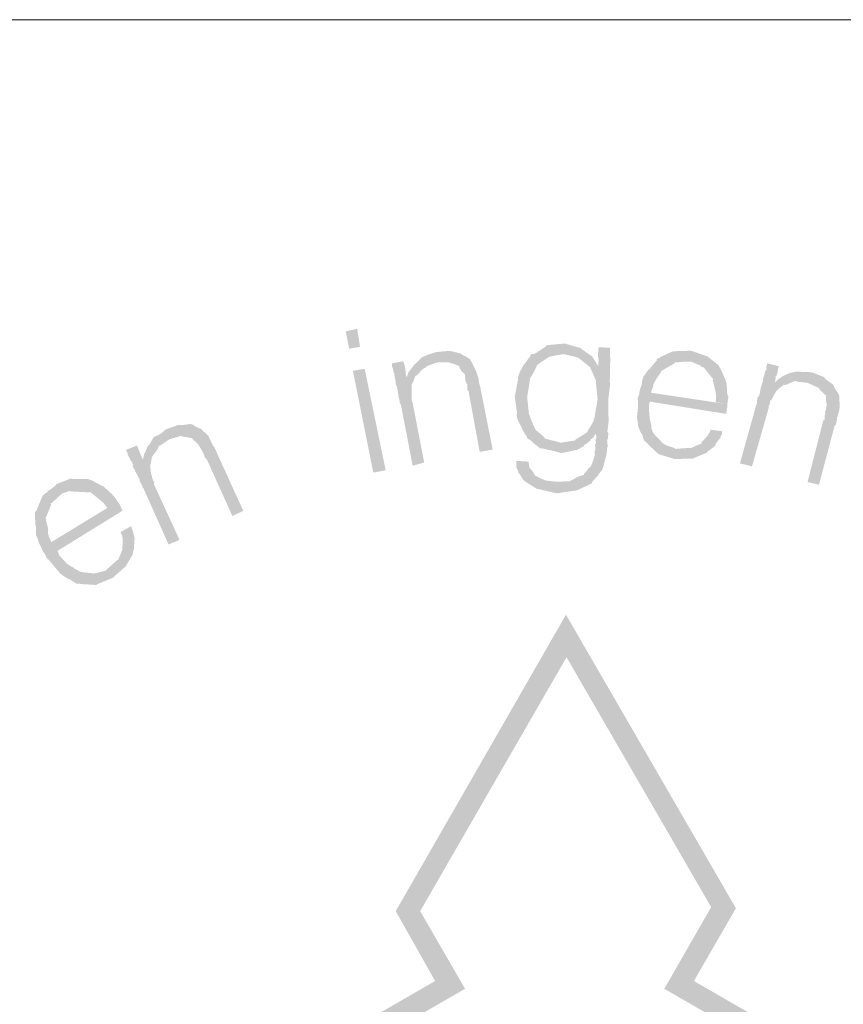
# Model space of a CAD drawing. Header units: metres. Extents: x 150867 to 150993, y 450406 to 450495.
# Tile 14 of 28: x 150950.98 to 150953.84, y 450416.55 to 450419.97. Entities that reach past the tile are written whole.
import ezdxf

# ---------------------------------------------------------------- set-up
doc = ezdxf.new("R2010")
doc.units = ezdxf.units.M
doc.header["$MEASUREMENT"] = 0
doc.layers.add('STEMPEL', color=7, linetype='Continuous', lineweight=0)

# ---------------------------------------------------------------- blocks, each defined once
blk = doc.blocks.new('241')
at = {"layer": 'STEMPEL', "linetype": 'Continuous', "lineweight": 13}
for color, points in [(7, [(-24.7567, 6.526), (-24.7733, 6.5307), (-24.8033, 6.5373), (-24.804, 6.536), (-24.8167, 6.546), (-24.8193, 6.548), (-24.8253, 6.5533), (-24.8247, 6.554), (-24.836, 6.5607), (-24.8347, 6.562), (-24.84, 6.5693), (-24.8473, 6.582), (-24.8467, 6.582), (-24.858, 6.6047), (-24.86, 6.6153), (-24.8587, 6.618), (-24.864, 6.6567), (-24.856, 6.6987), (-24.8573, 6.6987), (-24.8533, 6.712), (-24.8433, 6.7307), (-24.8393, 6.7353), (-24.828, 6.7507), (-24.828, 6.752), (-24.8253, 6.7553), (-24.818, 6.756), (-24.7933, 6.772), (-24.79, 6.776), (-24.748, 6.78), (-24.7213, 6.772), (-24.7127, 6.77), (-24.688, 6.752), (-24.7507, 6.7553), (-24.7713, 6.752), (-24.782, 6.7493), (-24.7833, 6.75), (-24.784, 6.7493), (-24.806, 6.7347), (-24.812, 6.73), (-24.8213, 6.7107), (-24.8293, 6.698), (-24.8287, 6.696), (-24.8353, 6.6553), (-24.8313, 6.6173), (-24.8293, 6.6127), (-24.8267, 6.604), (-24.816, 6.58), (-24.7993, 6.566), (-24.7927, 6.5587), (-24.7913, 6.5593), (-24.788, 6.558), (-24.7573, 6.55), (-24.696, 6.5493), (-24.6973, 6.548), (-24.7033, 6.5447), (-24.704, 6.542), (-24.7193, 6.5333), (-24.7213, 6.5333), (-24.7447, 6.528)]), (7, [(-24.7567, 6.526), (-24.7733, 6.5307), (-24.8033, 6.5373), (-24.804, 6.536), (-24.8167, 6.546), (-24.8193, 6.548), (-24.8253, 6.5533), (-24.8247, 6.554), (-24.836, 6.5607), (-24.8347, 6.562), (-24.84, 6.5693), (-24.8473, 6.582), (-24.8467, 6.582), (-24.858, 6.6047), (-24.86, 6.6153), (-24.8587, 6.618), (-24.864, 6.6567), (-24.856, 6.6987), (-24.8573, 6.6987), (-24.8533, 6.712), (-24.8433, 6.7307), (-24.8393, 6.7353), (-24.828, 6.7507), (-24.828, 6.752), (-24.8253, 6.7553), (-24.818, 6.756), (-24.7933, 6.772), (-24.79, 6.776), (-24.748, 6.78), (-24.7213, 6.772), (-24.7127, 6.77), (-24.688, 6.752), (-24.7507, 6.7553), (-24.7713, 6.752), (-24.782, 6.7493), (-24.7833, 6.75), (-24.784, 6.7493), (-24.806, 6.7347), (-24.812, 6.73), (-24.8213, 6.7107), (-24.8293, 6.698), (-24.8287, 6.696), (-24.8353, 6.6553), (-24.8313, 6.6173), (-24.8293, 6.6127), (-24.8267, 6.604), (-24.816, 6.58), (-24.7993, 6.566), (-24.7927, 6.5587), (-24.7913, 6.5593), (-24.788, 6.558), (-24.7573, 6.55), (-24.696, 6.5493), (-24.6973, 6.548), (-24.7033, 6.5447), (-24.704, 6.542), (-24.7193, 6.5333), (-24.7213, 6.5333), (-24.7447, 6.528)]), (7, [(-25.0973, 6.7307), (-25.0913, 6.736), (-25.0793, 6.748), (-25.0633, 6.7547), (-25.0473, 6.76), (-25.0193, 6.7627), (-25.01, 6.762), (-24.9893, 6.7567), (-24.984, 6.7527)]), (7, [(-25.0973, 6.7307), (-25.0913, 6.736), (-25.0793, 6.748), (-25.0633, 6.7547), (-25.0473, 6.76), (-25.0193, 6.7627), (-25.01, 6.762), (-24.9893, 6.7567), (-24.984, 6.7527)]), (7, [(-24.6707, 6.728), (-24.6693, 6.746), (-24.6713, 6.748), (-24.67, 6.7687), (-24.6693, 6.7713), (-24.642, 6.77), (-24.6433, 6.768), (-24.6433, 6.7467), (-24.642, 6.746), (-24.6433, 6.728)]), (7, [(-24.6707, 6.728), (-24.6693, 6.746), (-24.6713, 6.748), (-24.67, 6.7687), (-24.6693, 6.7713), (-24.642, 6.77), (-24.6433, 6.768), (-24.6433, 6.7467), (-24.642, 6.746), (-24.6433, 6.728)]), (7, [(-24.392, 6.73), (-24.4553, 6.738), (-24.4693, 6.738), (-24.4893, 6.736), (-24.5353, 6.744), (-24.5273, 6.7473), (-24.5253, 6.7493), (-24.4967, 6.762), (-24.4173, 6.75)]), (7, [(-24.392, 6.73), (-24.4553, 6.738), (-24.4693, 6.738), (-24.4893, 6.736), (-24.5353, 6.744), (-24.5273, 6.7473), (-24.5253, 6.7493), (-24.4967, 6.762), (-24.4173, 6.75)]), (7, [(-24.4173, 6.75), (-24.4967, 6.762), (-24.4953, 6.762), (-24.4553, 6.7633)]), (7, [(-24.4173, 6.75), (-24.4967, 6.762), (-24.4953, 6.762), (-24.4553, 6.7633)]), (7, [(-25.1007, 6.4967), (-25.128, 6.638), (-25.1307, 6.6427), (-25.1307, 6.6453), (-25.1327, 6.654), (-25.1333, 6.6567), (-25.134, 6.6613), (-25.1367, 6.678), (-25.14, 6.6853), (-25.1407, 6.6953), (-25.1413, 6.6967), (-25.1433, 6.708), (-25.1433, 6.7107), (-25.1447, 6.712), (-25.1467, 6.722), (-25.1487, 6.726), (-25.1487, 6.734), (-25.1227, 6.7387), (-25.12, 6.7313), (-25.1193, 6.728), (-25.1167, 6.7153), (-25.1173, 6.712), (-25.1153, 6.702), (-25.0913, 6.706), (-25.0947, 6.7047), (-25.0987, 6.6927), (-25.1033, 6.6847), (-25.1027, 6.6667), (-25.1033, 6.6633), (-25.1033, 6.6607), (-25.1027, 6.65), (-25.1027, 6.6473), (-25.1007, 6.642), (-25.074, 6.504)]), (7, [(-25.1007, 6.4967), (-25.128, 6.638), (-25.1307, 6.6427), (-25.1307, 6.6453), (-25.1327, 6.654), (-25.1333, 6.6567), (-25.134, 6.6613), (-25.1367, 6.678), (-25.14, 6.6853), (-25.1407, 6.6953), (-25.1413, 6.6967), (-25.1433, 6.708), (-25.1433, 6.7107), (-25.1447, 6.712), (-25.1467, 6.722), (-25.1487, 6.726), (-25.1487, 6.734), (-25.1227, 6.7387), (-25.12, 6.7313), (-25.1193, 6.728), (-25.1167, 6.7153), (-25.1173, 6.712), (-25.1153, 6.702), (-25.0913, 6.706), (-25.0947, 6.7047), (-25.0987, 6.6927), (-25.1033, 6.6847), (-25.1027, 6.6667), (-25.1033, 6.6633), (-25.1033, 6.6607), (-25.1027, 6.65), (-25.1027, 6.6473), (-25.1007, 6.642), (-25.074, 6.504)]), (7, [(-25.11, 6.714), (-25.1067, 6.718), (-25.106, 6.7187), (-25.102, 6.724), (-25.0973, 6.7307), (-24.984, 6.7527), (-24.9773, 6.75), (-25.0447, 6.736), (-25.068, 6.7273), (-25.0713, 6.724), (-25.0773, 6.7207)]), (7, [(-25.11, 6.714), (-25.1067, 6.718), (-25.106, 6.7187), (-25.102, 6.724), (-25.0973, 6.7307), (-24.984, 6.7527), (-24.9773, 6.75), (-25.0447, 6.736), (-25.068, 6.7273), (-25.0713, 6.724), (-25.0773, 6.7207)]), (7, [(-24.98, 6.7093), (-24.9873, 6.7153), (-24.9927, 6.7247), (-24.992, 6.726), (-24.9933, 6.728), (-25.0093, 6.734), (-25.0113, 6.734), (-25.0167, 6.736), (-25.0173, 6.7367), (-25.0447, 6.736), (-24.9773, 6.75), (-24.972, 6.746), (-24.9713, 6.746), (-24.9673, 6.742), (-24.9613, 6.7327), (-24.9627, 6.732), (-24.9613, 6.732), (-24.9567, 6.722), (-24.9533, 6.7153), (-24.9533, 6.714)]), (7, [(-24.98, 6.7093), (-24.9873, 6.7153), (-24.9927, 6.7247), (-24.992, 6.726), (-24.9933, 6.728), (-25.0093, 6.734), (-25.0113, 6.734), (-25.0167, 6.736), (-25.0173, 6.7367), (-25.0447, 6.736), (-24.9773, 6.75), (-24.972, 6.746), (-24.9713, 6.746), (-24.9673, 6.742), (-24.9613, 6.7327), (-24.9627, 6.732), (-24.9613, 6.732), (-24.9567, 6.722), (-24.9533, 6.7153), (-24.9533, 6.714)]), (7, [(-24.6473, 6.6487), (-24.672, 6.65), (-24.676, 6.6913), (-24.6753, 6.6927), (-24.6807, 6.7053), (-24.6893, 6.7247), (-24.6953, 6.73), (-24.7173, 6.7473), (-24.7273, 6.75), (-24.7507, 6.7553), (-24.688, 6.752), (-24.684, 6.75), (-24.6833, 6.7473), (-24.6827, 6.7467), (-24.6707, 6.728), (-24.6433, 6.728), (-24.6433, 6.724), (-24.6433, 6.7047), (-24.644, 6.69), (-24.6427, 6.6887)]), (7, [(-24.6473, 6.6487), (-24.672, 6.65), (-24.676, 6.6913), (-24.6753, 6.6927), (-24.6807, 6.7053), (-24.6893, 6.7247), (-24.6953, 6.73), (-24.7173, 6.7473), (-24.7273, 6.75), (-24.7507, 6.7553), (-24.688, 6.752), (-24.684, 6.75), (-24.6833, 6.7473), (-24.6827, 6.7467), (-24.6707, 6.728), (-24.6433, 6.728), (-24.6433, 6.724), (-24.6433, 6.7047), (-24.644, 6.69), (-24.6427, 6.6887)]), (7, [(-24.4927, 6.512), (-24.53, 6.5233), (-24.5327, 6.5253), (-24.5533, 6.5447), (-24.5553, 6.5473), (-24.5613, 6.5527), (-24.5633, 6.5547), (-24.5647, 6.5553), (-24.5693, 6.5713), (-24.5707, 6.5707), (-24.574, 6.578), (-24.5787, 6.5907), (-24.578, 6.594), (-24.5793, 6.5987), (-24.5807, 6.6093), (-24.578, 6.6347), (-24.5787, 6.648), (-24.5793, 6.6527), (-24.5753, 6.6633), (-24.5747, 6.67), (-24.5693, 6.6867), (-24.5687, 6.69), (-24.5693, 6.6913), (-24.5653, 6.704), (-24.554, 6.7193), (-24.5513, 6.72), (-24.5513, 6.7213), (-24.534, 6.742), (-24.5353, 6.7433), (-24.5353, 6.744), (-24.4932, 6.7367), (-24.4933, 6.7373), (-24.4893, 6.736), (-24.4932, 6.7367), (-24.4927, 6.7347), (-24.5233, 6.7167), (-24.5253, 6.7147), (-24.526, 6.712), (-24.5353, 6.6987), (-24.542, 6.6867), (-24.5427, 6.686), (-24.5427, 6.682), (-24.5487, 6.666), (-24.3713, 6.6393), (-24.3713, 6.6327), (-24.3733, 6.622), (-24.3733, 6.6167), (-24.5513, 6.6453), (-24.5533, 6.6333), (-24.5513, 6.606), (-24.548, 6.5927), (-24.5467, 6.5873), (-24.548, 6.586), (-24.5433, 6.5727), (-24.5373, 6.566), (-24.5353, 6.564), (-24.5207, 6.5487), (-24.5133, 6.544), (-24.4947, 6.538), (-24.4913, 6.5353), (-24.4207, 6.526), (-24.4513, 6.5133), (-24.4587, 6.5133)]), (7, [(-24.4927, 6.512), (-24.53, 6.5233), (-24.5327, 6.5253), (-24.5533, 6.5447), (-24.5553, 6.5473), (-24.5613, 6.5527), (-24.5633, 6.5547), (-24.5647, 6.5553), (-24.5693, 6.5713), (-24.5707, 6.5707), (-24.574, 6.578), (-24.5787, 6.5907), (-24.578, 6.594), (-24.5793, 6.5987), (-24.5807, 6.6093), (-24.578, 6.6347), (-24.5787, 6.648), (-24.5793, 6.6527), (-24.5753, 6.6633), (-24.5747, 6.67), (-24.5693, 6.6867), (-24.5687, 6.69), (-24.5693, 6.6913), (-24.5653, 6.704), (-24.554, 6.7193), (-24.5513, 6.72), (-24.5513, 6.7213), (-24.534, 6.742), (-24.5353, 6.7433), (-24.5353, 6.744), (-24.4932, 6.7367), (-24.4933, 6.7373), (-24.4893, 6.736), (-24.4932, 6.7367), (-24.4927, 6.7347), (-24.5233, 6.7167), (-24.5253, 6.7147), (-24.526, 6.712), (-24.5353, 6.6987), (-24.542, 6.6867), (-24.5427, 6.686), (-24.5427, 6.682), (-24.5487, 6.666), (-24.3713, 6.6393), (-24.3713, 6.6327), (-24.3733, 6.622), (-24.3733, 6.6167), (-24.5513, 6.6453), (-24.5533, 6.6333), (-24.5513, 6.606), (-24.548, 6.5927), (-24.5467, 6.5873), (-24.548, 6.586), (-24.5433, 6.5727), (-24.5373, 6.566), (-24.5353, 6.564), (-24.5207, 6.5487), (-24.5133, 6.544), (-24.4947, 6.538), (-24.4913, 6.5353), (-24.4207, 6.526), (-24.4513, 6.5133), (-24.4587, 6.5133)]), (7, [(-24.3753, 6.6933), (-24.404, 6.6973), (-24.4053, 6.6987), (-24.426, 6.7247), (-24.432, 6.726), (-24.432, 6.728), (-24.4487, 6.7353), (-24.4553, 6.738), (-24.392, 6.73), (-24.39, 6.726), (-24.3873, 6.722), (-24.386, 6.7193), (-24.3747, 6.694)]), (7, [(-24.3753, 6.6933), (-24.404, 6.6973), (-24.4053, 6.6987), (-24.426, 6.7247), (-24.432, 6.726), (-24.432, 6.728), (-24.4487, 6.7353), (-24.4553, 6.738), (-24.392, 6.73), (-24.39, 6.726), (-24.3873, 6.722), (-24.386, 6.7193), (-24.3747, 6.694)]), (7, [(-24.314, 6.4953), (-24.342, 6.502), (-24.304, 6.638), (-24.302, 6.6427), (-24.3027, 6.646), (-24.3007, 6.656), (-24.2987, 6.6567), (-24.2967, 6.6613), (-24.2933, 6.6787), (-24.2907, 6.686), (-24.288, 6.696), (-24.2887, 6.6973), (-24.2853, 6.708), (-24.284, 6.712), (-24.2853, 6.7127), (-24.28, 6.7207), (-24.2813, 6.726), (-24.278, 6.734), (-24.252, 6.7273), (-24.254, 6.7187), (-24.2547, 6.7133), (-24.2573, 6.7053), (-24.2593, 6.704), (-24.2593, 6.7), (-24.2607, 6.69), (-24.262, 6.69), (-24.24, 6.6853), (-24.2413, 6.6833), (-24.2527, 6.6747), (-24.258, 6.6693), (-24.2667, 6.654), (-24.2693, 6.6487), (-24.2713, 6.648), (-24.2733, 6.6373), (-24.2753, 6.636), (-24.2753, 6.6307)]), (7, [(-24.314, 6.4953), (-24.342, 6.502), (-24.304, 6.638), (-24.302, 6.6427), (-24.3027, 6.646), (-24.3007, 6.656), (-24.2987, 6.6567), (-24.2967, 6.6613), (-24.2933, 6.6787), (-24.2907, 6.686), (-24.288, 6.696), (-24.2887, 6.6973), (-24.2853, 6.708), (-24.284, 6.712), (-24.2853, 6.7127), (-24.28, 6.7207), (-24.2813, 6.726), (-24.278, 6.734), (-24.252, 6.7273), (-24.254, 6.7187), (-24.2547, 6.7133), (-24.2573, 6.7053), (-24.2593, 6.704), (-24.2593, 6.7), (-24.2607, 6.69), (-24.262, 6.69), (-24.24, 6.6853), (-24.2413, 6.6833), (-24.2527, 6.6747), (-24.258, 6.6693), (-24.2667, 6.654), (-24.2693, 6.6487), (-24.2713, 6.648), (-24.2733, 6.6373), (-24.2753, 6.636), (-24.2753, 6.6307)]), (7, [(-25.1153, 6.702), (-25.114, 6.7033), (-25.11, 6.714), (-25.0773, 6.7207), (-25.0913, 6.706)]), (7, [(-25.1153, 6.702), (-25.114, 6.7033), (-25.11, 6.714), (-25.0773, 6.7207), (-25.0913, 6.706)]), (7, [(-24.9453, 6.5287), (-24.9713, 6.67), (-24.974, 6.672), (-24.974, 6.676), (-24.974, 6.686), (-24.976, 6.688), (-24.978, 6.692), (-24.98, 6.7093), (-24.9533, 6.714), (-24.948, 6.6993), (-24.948, 6.6933), (-24.9473, 6.692), (-24.9453, 6.6827), (-24.9433, 6.678), (-24.9433, 6.6753), (-24.9153, 6.534)]), (7, [(-24.9453, 6.5287), (-24.9713, 6.67), (-24.974, 6.672), (-24.974, 6.676), (-24.974, 6.686), (-24.976, 6.688), (-24.978, 6.692), (-24.98, 6.7093), (-24.9533, 6.714), (-24.948, 6.6993), (-24.948, 6.6933), (-24.9473, 6.692), (-24.9453, 6.6827), (-24.9433, 6.678), (-24.9433, 6.6753), (-24.9153, 6.534)]), (7, [(-24.1227, 6.6767), (-24.2347, 6.708), (-24.2273, 6.7113), (-24.2113, 6.7147), (-24.1927, 6.714), (-24.1753, 6.7133), (-24.1473, 6.702), (-24.1433, 6.6973), (-24.1253, 6.684)]), (7, [(-24.1227, 6.6767), (-24.2347, 6.708), (-24.2273, 6.7113), (-24.2113, 6.7147), (-24.1927, 6.714), (-24.1753, 6.7133), (-24.1473, 6.702), (-24.1433, 6.6973), (-24.1253, 6.684)]), (7, [(-24.3713, 6.6393), (-24.398, 6.644), (-24.3973, 6.6607), (-24.398, 6.664), (-24.398, 6.6653), (-24.4007, 6.6773), (-24.4053, 6.6953), (-24.404, 6.6973), (-24.3753, 6.6933), (-24.3733, 6.6907), (-24.372, 6.674), (-24.3713, 6.6607), (-24.37, 6.66), (-24.3687, 6.656)]), (7, [(-24.3713, 6.6393), (-24.398, 6.644), (-24.3973, 6.6607), (-24.398, 6.664), (-24.398, 6.6653), (-24.4007, 6.6773), (-24.4053, 6.6953), (-24.404, 6.6973), (-24.3753, 6.6933), (-24.3733, 6.6907), (-24.372, 6.674), (-24.3713, 6.6607), (-24.37, 6.66), (-24.3687, 6.656)]), (7, [(-24.2373, 6.6833), (-24.24, 6.6853), (-24.262, 6.69), (-24.2607, 6.69), (-24.252, 6.698), (-24.2207, 6.6907)]), (7, [(-24.2373, 6.6833), (-24.24, 6.6853), (-24.262, 6.69), (-24.2607, 6.69), (-24.252, 6.698), (-24.2207, 6.6907)]), (7, [(-24.1187, 6.6707), (-24.1853, 6.6887), (-24.2087, 6.6913), (-24.2133, 6.6933), (-24.2207, 6.6907), (-24.252, 6.698), (-24.2473, 6.7007), (-24.2467, 6.702), (-24.2413, 6.7047), (-24.2347, 6.708), (-24.1227, 6.6767)]), (7, [(-24.1187, 6.6707), (-24.1853, 6.6887), (-24.2087, 6.6913), (-24.2133, 6.6933), (-24.2207, 6.6907), (-24.252, 6.698), (-24.2473, 6.7007), (-24.2467, 6.702), (-24.2413, 6.7047), (-24.2347, 6.708), (-24.1227, 6.6767)]), (7, [(-24.1113, 6.628), (-24.1407, 6.6373), (-24.142, 6.6447), (-24.1427, 6.656), (-24.1433, 6.6573), (-24.1413, 6.658), (-24.154, 6.67), (-24.1553, 6.6707), (-24.1587, 6.6767), (-24.1593, 6.6773), (-24.1853, 6.6887), (-24.1187, 6.6707), (-24.1147, 6.6653), (-24.112, 6.66), (-24.1113, 6.6487), (-24.1113, 6.648), (-24.1107, 6.636)]), (7, [(-24.1113, 6.628), (-24.1407, 6.6373), (-24.142, 6.6447), (-24.1427, 6.656), (-24.1433, 6.6573), (-24.1413, 6.658), (-24.154, 6.67), (-24.1553, 6.6707), (-24.1587, 6.6767), (-24.1593, 6.6773), (-24.1853, 6.6887), (-24.1187, 6.6707), (-24.1147, 6.6653), (-24.112, 6.66), (-24.1113, 6.6487), (-24.1113, 6.648), (-24.1107, 6.636)]), (7, [(-24.696, 6.5493), (-24.7573, 6.55), (-24.7233, 6.5553), (-24.7233, 6.5573), (-24.7133, 6.5633), (-24.6993, 6.572), (-24.6953, 6.576), (-24.6953, 6.5767), (-24.682, 6.5987), (-24.6793, 6.608), (-24.6787, 6.6113), (-24.672, 6.65), (-24.6473, 6.6487), (-24.6467, 6.61), (-24.646, 6.6067), (-24.6467, 6.5973), (-24.6493, 6.5753), (-24.6473, 6.5733), (-24.6473, 6.57), (-24.6767, 6.5713), (-24.682, 6.562), (-24.6893, 6.5567), (-24.688, 6.5553), (-24.6893, 6.5547)]), (7, [(-24.696, 6.5493), (-24.7573, 6.55), (-24.7233, 6.5553), (-24.7233, 6.5573), (-24.7133, 6.5633), (-24.6993, 6.572), (-24.6953, 6.576), (-24.6953, 6.5767), (-24.682, 6.5987), (-24.6793, 6.608), (-24.6787, 6.6113), (-24.672, 6.65), (-24.6473, 6.6487), (-24.6467, 6.61), (-24.646, 6.6067), (-24.6467, 6.5973), (-24.6493, 6.5753), (-24.6473, 6.5733), (-24.6473, 6.57), (-24.6767, 6.5713), (-24.682, 6.562), (-24.6893, 6.5567), (-24.688, 6.5553), (-24.6893, 6.5547)]), (7, [(-24.1587, 6.4527), (-24.1853, 6.4587), (-24.15, 6.5967), (-24.1487, 6.602), (-24.146, 6.6027), (-24.1453, 6.614), (-24.144, 6.616), (-24.1447, 6.6193), (-24.1407, 6.6373), (-24.1113, 6.628), (-24.1153, 6.6113), (-24.1167, 6.6093), (-24.1167, 6.6047), (-24.1187, 6.596), (-24.1193, 6.5927), (-24.1227, 6.5887)]), (7, [(-24.1587, 6.4527), (-24.1853, 6.4587), (-24.15, 6.5967), (-24.1487, 6.602), (-24.146, 6.6027), (-24.1453, 6.614), (-24.144, 6.616), (-24.1447, 6.6193), (-24.1407, 6.6373), (-24.1113, 6.628), (-24.1153, 6.6113), (-24.1167, 6.6093), (-24.1167, 6.6047), (-24.1187, 6.596), (-24.1193, 6.5927), (-24.1227, 6.5887)]), (7, [(-25.7233, 6.5233), (-25.722, 6.526), (-25.7207, 6.5273), (-25.718, 6.5347), (-25.7153, 6.5413), (-25.61, 6.5913), (-25.6027, 6.5867), (-25.6647, 6.558), (-25.6853, 6.544), (-25.6893, 6.542), (-25.692, 6.5347)]), (7, [(-25.7233, 6.5233), (-25.722, 6.526), (-25.7207, 6.5273), (-25.718, 6.5347), (-25.7153, 6.5413), (-25.61, 6.5913), (-25.6027, 6.5867), (-25.6647, 6.558), (-25.6853, 6.544), (-25.6893, 6.542), (-25.692, 6.5347)]), (7, [(-25.7153, 6.5413), (-25.71, 6.5473), (-25.7013, 6.5627), (-25.6847, 6.5707), (-25.6733, 6.5807), (-25.6453, 6.5907), (-25.6373, 6.5907), (-25.6153, 6.5933), (-25.61, 6.5913)]), (7, [(-25.7153, 6.5413), (-25.71, 6.5473), (-25.7013, 6.5627), (-25.6847, 6.5707), (-25.6733, 6.5807), (-25.6453, 6.5907), (-25.6373, 6.5907), (-25.6153, 6.5933), (-25.61, 6.5913)]), (7, [(-25.5973, 6.5453), (-25.6027, 6.5507), (-25.6107, 6.558), (-25.612, 6.5613), (-25.6133, 6.5607), (-25.6313, 6.564), (-25.6373, 6.5647), (-25.6373, 6.566), (-25.6647, 6.558), (-25.6027, 6.5867), (-25.5967, 6.584), (-25.5913, 6.582), (-25.584, 6.574), (-25.582, 6.574), (-25.5747, 6.566), (-25.5707, 6.558)]), (7, [(-25.5973, 6.5453), (-25.6027, 6.5507), (-25.6107, 6.558), (-25.612, 6.5613), (-25.6133, 6.5607), (-25.6313, 6.564), (-25.6373, 6.5647), (-25.6373, 6.566), (-25.6647, 6.558), (-25.6027, 6.5867), (-25.5967, 6.584), (-25.5913, 6.582), (-25.584, 6.574), (-25.582, 6.574), (-25.5747, 6.566), (-25.5707, 6.558)]), (7, [(-24.4207, 6.526), (-24.4913, 6.5353), (-24.488, 6.536), (-24.4573, 6.538), (-24.4547, 6.538), (-24.43, 6.5487), (-24.4313, 6.5513), (-24.4267, 6.5553), (-24.4153, 6.568), (-24.416, 6.5687), (-24.412, 6.574), (-24.41, 6.58), (-24.3833, 6.5767), (-24.384, 6.5687), (-24.3873, 6.564), (-24.386, 6.5633), (-24.3953, 6.5513), (-24.3993, 6.5453), (-24.398, 6.544), (-24.4133, 6.532), (-24.4167, 6.5307), (-24.4187, 6.526)]), (7, [(-24.4207, 6.526), (-24.4913, 6.5353), (-24.488, 6.536), (-24.4573, 6.538), (-24.4547, 6.538), (-24.43, 6.5487), (-24.4313, 6.5513), (-24.4267, 6.5553), (-24.4153, 6.568), (-24.416, 6.5687), (-24.412, 6.574), (-24.41, 6.58), (-24.3833, 6.5767), (-24.384, 6.5687), (-24.3873, 6.564), (-24.386, 6.5633), (-24.3953, 6.5513), (-24.3993, 6.5453), (-24.398, 6.544), (-24.4133, 6.532), (-24.4167, 6.5307), (-24.4187, 6.526)]), (7, [(-25.5187, 6.38), (-25.5773, 6.51), (-25.5807, 6.514), (-25.582, 6.5147), (-25.586, 6.5267), (-25.5873, 6.5273), (-25.5893, 6.532), (-25.5973, 6.5453), (-25.5707, 6.558), (-25.5633, 6.5427), (-25.5607, 6.54), (-25.56, 6.5387), (-25.5553, 6.528), (-25.554, 6.5247), (-25.5527, 6.522), (-25.4933, 6.392)]), (7, [(-25.5187, 6.38), (-25.5773, 6.51), (-25.5807, 6.514), (-25.582, 6.5147), (-25.586, 6.5267), (-25.5873, 6.5273), (-25.5893, 6.532), (-25.5973, 6.5453), (-25.5707, 6.558), (-25.5633, 6.5427), (-25.5607, 6.54), (-25.56, 6.5387), (-25.5553, 6.528), (-25.554, 6.5247), (-25.5527, 6.522), (-25.4933, 6.392)]), (7, [(-24.6853, 6.4573), (-24.7673, 6.4593), (-24.7367, 6.4607), (-24.7153, 6.472), (-24.704, 6.4753), (-24.7033, 6.478), (-24.694, 6.488), (-24.694, 6.49), (-24.6887, 6.494), (-24.6853, 6.5), (-24.678, 6.5227), (-24.6793, 6.5253), (-24.6787, 6.5273), (-24.6793, 6.5307), (-24.6773, 6.532), (-24.6773, 6.542), (-24.6787, 6.5433), (-24.6773, 6.5473), (-24.6767, 6.5473), (-24.6753, 6.5533), (-24.6773, 6.5547), (-24.6747, 6.562), (-24.6767, 6.5713), (-24.6473, 6.57), (-24.648, 6.5607), (-24.6507, 6.5533), (-24.6493, 6.554), (-24.6493, 6.546), (-24.648, 6.542), (-24.6493, 6.5407), (-24.6507, 6.532), (-24.6493, 6.53), (-24.6513, 6.526), (-24.6513, 6.5233), (-24.6573, 6.5), (-24.6587, 6.494), (-24.6613, 6.488), (-24.6613, 6.4867), (-24.67, 6.4773), (-24.6713, 6.4733), (-24.676, 6.4687), (-24.6833, 6.4607)]), (7, [(-24.6853, 6.4573), (-24.7673, 6.4593), (-24.7367, 6.4607), (-24.7153, 6.472), (-24.704, 6.4753), (-24.7033, 6.478), (-24.694, 6.488), (-24.694, 6.49), (-24.6887, 6.494), (-24.6853, 6.5), (-24.678, 6.5227), (-24.6793, 6.5253), (-24.6787, 6.5273), (-24.6793, 6.5307), (-24.6773, 6.532), (-24.6773, 6.542), (-24.6787, 6.5433), (-24.6773, 6.5473), (-24.6767, 6.5473), (-24.6753, 6.5533), (-24.6773, 6.5547), (-24.6747, 6.562), (-24.6767, 6.5713), (-24.6473, 6.57), (-24.648, 6.5607), (-24.6507, 6.5533), (-24.6493, 6.554), (-24.6493, 6.546), (-24.648, 6.542), (-24.6493, 6.5407), (-24.6507, 6.532), (-24.6493, 6.53), (-24.6513, 6.526), (-24.6513, 6.5233), (-24.6573, 6.5), (-24.6587, 6.494), (-24.6613, 6.488), (-24.6613, 6.4867), (-24.67, 6.4773), (-24.6713, 6.4733), (-24.676, 6.4687), (-24.6833, 6.4607)]), (7, [(-25.6667, 6.314), (-25.7247, 6.444), (-25.7273, 6.4467), (-25.7273, 6.45), (-25.7327, 6.4593), (-25.7333, 6.46), (-25.734, 6.4653), (-25.7407, 6.4787), (-25.742, 6.48), (-25.7453, 6.4873), (-25.7507, 6.4967), (-25.748, 6.498), (-25.7533, 6.508), (-25.7567, 6.5107), (-25.7553, 6.512), (-25.7613, 6.5213), (-25.7613, 6.5247), (-25.7653, 6.5333), (-25.74, 6.5433), (-25.7367, 6.536), (-25.7353, 6.532), (-25.7313, 6.522), (-25.73, 6.5187), (-25.726, 6.5113), (-25.726, 6.5087), (-25.7033, 6.5193), (-25.7053, 6.5173), (-25.7073, 6.5053), (-25.7093, 6.496), (-25.7073, 6.478), (-25.7053, 6.4727), (-25.7053, 6.4707), (-25.702, 6.4613), (-25.6993, 6.4587), (-25.7007, 6.454), (-25.6413, 6.3247)]), (7, [(-25.6667, 6.314), (-25.7247, 6.444), (-25.7273, 6.4467), (-25.7273, 6.45), (-25.7327, 6.4593), (-25.7333, 6.46), (-25.734, 6.4653), (-25.7407, 6.4787), (-25.742, 6.48), (-25.7453, 6.4873), (-25.7507, 6.4967), (-25.748, 6.498), (-25.7533, 6.508), (-25.7567, 6.5107), (-25.7553, 6.512), (-25.7613, 6.5213), (-25.7613, 6.5247), (-25.7653, 6.5333), (-25.74, 6.5433), (-25.7367, 6.536), (-25.7353, 6.532), (-25.7313, 6.522), (-25.73, 6.5187), (-25.726, 6.5113), (-25.726, 6.5087), (-25.7033, 6.5193), (-25.7053, 6.5173), (-25.7073, 6.5053), (-25.7093, 6.496), (-25.7073, 6.478), (-25.7053, 6.4727), (-25.7053, 6.4707), (-25.702, 6.4613), (-25.6993, 6.4587), (-25.7007, 6.454), (-25.6413, 6.3247)]), (7, [(-25.726, 6.5087), (-25.726, 6.5113), (-25.7233, 6.5233), (-25.692, 6.5347), (-25.7033, 6.52), (-25.7033, 6.5193)]), (7, [(-25.726, 6.5087), (-25.726, 6.5113), (-25.7233, 6.5233), (-25.692, 6.5347), (-25.7033, 6.52), (-25.7033, 6.5193)]), (7, [(-24.7187, 6.44), (-24.8133, 6.4433), (-24.8413, 6.4607), (-24.8447, 6.4647), (-24.8513, 6.4753), (-24.8553, 6.48), (-24.856, 6.4833), (-24.8607, 6.494), (-24.86, 6.496), (-24.8607, 6.5007), (-24.8607, 6.5073), (-24.8613, 6.508), (-24.832, 6.506), (-24.8313, 6.5), (-24.83, 6.494), (-24.8307, 6.4933), (-24.8213, 6.482), (-24.82, 6.4793), (-24.8173, 6.474), (-24.794, 6.4627), (-24.7673, 6.4593), (-24.6853, 6.4573), (-24.6847, 6.456)]), (7, [(-24.7187, 6.44), (-24.8133, 6.4433), (-24.8413, 6.4607), (-24.8447, 6.4647), (-24.8513, 6.4753), (-24.8553, 6.48), (-24.856, 6.4833), (-24.8607, 6.494), (-24.86, 6.496), (-24.8607, 6.5007), (-24.8607, 6.5073), (-24.8613, 6.508), (-24.832, 6.506), (-24.8313, 6.5), (-24.83, 6.494), (-24.8307, 6.4933), (-24.8213, 6.482), (-24.82, 6.4793), (-24.8173, 6.474), (-24.794, 6.4627), (-24.7673, 6.4593), (-24.6853, 6.4573), (-24.6847, 6.456)]), (7, [(-25.9773, 6.3873), (-25.972, 6.394), (-25.9713, 6.3967), (-25.9587, 6.4273), (-25.8907, 6.466), (-25.8593, 6.466), (-25.9127, 6.4327), (-25.9213, 6.4253), (-25.936, 6.4113)]), (7, [(-25.9773, 6.3873), (-25.972, 6.394), (-25.9713, 6.3967), (-25.9587, 6.4273), (-25.8907, 6.466), (-25.8593, 6.466), (-25.9127, 6.4327), (-25.9213, 6.4253), (-25.936, 6.4113)]), (7, [(-25.9587, 6.4273), (-25.928, 6.4513), (-25.928, 6.4533), (-25.8927, 6.4673), (-25.8907, 6.466)]), (7, [(-25.9587, 6.4273), (-25.928, 6.4513), (-25.928, 6.4533), (-25.8927, 6.4673), (-25.8907, 6.466)]), (7, [(-25.9513, 6.44), (-25.8467, 6.4347), (-25.8207, 6.4493), (-25.8233, 6.4513), (-25.8473, 6.464), (-25.8487, 6.464), (-25.8493, 6.4627), (-25.8527, 6.466), (-25.8593, 6.466), (-25.9127, 6.4327), (-25.9047, 6.4353), (-25.8893, 6.44), (-25.8873, 6.44), (-25.8827, 6.442)]), (7, [(-25.9127, 6.4327), (-25.8593, 6.466), (-25.8527, 6.466), (-25.8493, 6.4627), (-25.8487, 6.464), (-25.8473, 6.464), (-25.8233, 6.4513), (-25.8207, 6.4493), (-25.8467, 6.4347), (-25.848, 6.4353), (-25.8827, 6.442), (-25.8873, 6.44), (-25.8893, 6.44), (-25.9047, 6.4353)]), (7, [(-25.8073, 6.3967), (-25.8173, 6.4107), (-25.82, 6.412), (-25.822, 6.414), (-25.8313, 6.422), (-25.8453, 6.4333), (-25.8467, 6.4347), (-25.8207, 6.4493), (-25.8187, 6.45), (-25.806, 6.438), (-25.796, 6.4293), (-25.7967, 6.428), (-25.794, 6.4267), (-25.7847, 6.4133)]), (7, [(-25.8073, 6.3967), (-25.8173, 6.4107), (-25.82, 6.412), (-25.822, 6.414), (-25.8313, 6.422), (-25.8453, 6.4333), (-25.8467, 6.4347), (-25.8207, 6.4493), (-25.8187, 6.45), (-25.806, 6.438), (-25.796, 6.4293), (-25.7967, 6.428), (-25.794, 6.4267), (-25.7847, 6.4133)]), (7, [(-24.7667, 6.4327), (-24.8073, 6.442), (-24.8133, 6.4433), (-24.7187, 6.44), (-24.7213, 6.4393)]), (7, [(-24.7667, 6.4327), (-24.8073, 6.442), (-24.8133, 6.4433), (-24.7187, 6.44), (-24.7213, 6.4393)]), (7, [(-25.8333, 6.22), (-25.8633, 6.222), (-25.8647, 6.222), (-25.8767, 6.2233), (-25.878, 6.2233), (-25.8793, 6.2227), (-25.8927, 6.2313), (-25.892, 6.232), (-25.8987, 6.234), (-25.9127, 6.2427), (-25.9133, 6.2433), (-25.918, 6.2473), (-25.9247, 6.2547), (-25.9413, 6.2747), (-25.9507, 6.2847), (-25.9513, 6.2887), (-25.958, 6.298), (-25.9607, 6.3047), (-25.9687, 6.3213), (-25.968, 6.3227), (-25.9693, 6.3253), (-25.974, 6.336), (-25.974, 6.3553), (-25.9747, 6.3573), (-25.9753, 6.3593), (-25.9767, 6.386), (-25.9773, 6.3873), (-25.9403, 6.4088), (-25.9407, 6.4093), (-25.936, 6.4113), (-25.9403, 6.4088), (-25.9387, 6.4067), (-25.952, 6.374), (-25.9493, 6.3713), (-25.9507, 6.3693), (-25.946, 6.352), (-25.946, 6.3393), (-25.9453, 6.338), (-25.9447, 6.334), (-25.9387, 6.3193), (-25.7847, 6.4133), (-25.7793, 6.406), (-25.7747, 6.3947), (-25.7727, 6.3927), (-25.924, 6.2993), (-25.92, 6.2887), (-25.902, 6.2693), (-25.8933, 6.2633), (-25.8873, 6.2607), (-25.8867, 6.2593), (-25.8727, 6.2513), (-25.8633, 6.2493), (-25.8613, 6.2493), (-25.84, 6.2467), (-25.834, 6.248), (-25.812, 6.2533), (-25.8113, 6.2547), (-25.7493, 6.292), (-25.7667, 6.262), (-25.77, 6.26), (-25.796, 6.2367), (-25.832, 6.222)]), (7, [(-25.8333, 6.22), (-25.8633, 6.222), (-25.8647, 6.222), (-25.8767, 6.2233), (-25.878, 6.2233), (-25.8793, 6.2227), (-25.8927, 6.2313), (-25.892, 6.232), (-25.8987, 6.234), (-25.9127, 6.2427), (-25.9133, 6.2433), (-25.918, 6.2473), (-25.9247, 6.2547), (-25.9413, 6.2747), (-25.9507, 6.2847), (-25.9513, 6.2887), (-25.958, 6.298), (-25.9607, 6.3047), (-25.9687, 6.3213), (-25.968, 6.3227), (-25.9693, 6.3253), (-25.974, 6.336), (-25.974, 6.3553), (-25.9747, 6.3573), (-25.9753, 6.3593), (-25.9767, 6.386), (-25.9773, 6.3873), (-25.9403, 6.4088), (-25.9407, 6.4093), (-25.936, 6.4113), (-25.9403, 6.4088), (-25.9387, 6.4067), (-25.952, 6.374), (-25.9493, 6.3713), (-25.9507, 6.3693), (-25.946, 6.352), (-25.946, 6.3393), (-25.9453, 6.338), (-25.9447, 6.334), (-25.9387, 6.3193), (-25.7847, 6.4133), (-25.7793, 6.406), (-25.7747, 6.3947), (-25.7727, 6.3927), (-25.924, 6.2993), (-25.92, 6.2887), (-25.902, 6.2693), (-25.8933, 6.2633), (-25.8873, 6.2607), (-25.8867, 6.2593), (-25.8727, 6.2513), (-25.8633, 6.2493), (-25.8613, 6.2493), (-25.84, 6.2467), (-25.834, 6.248), (-25.812, 6.2533), (-25.8113, 6.2547), (-25.7493, 6.292), (-25.7667, 6.262), (-25.77, 6.26), (-25.796, 6.2367), (-25.832, 6.222)]), (7, [(-25.8113, 6.2547), (-25.808, 6.258), (-25.7853, 6.278), (-25.7833, 6.2787), (-25.7733, 6.3033), (-25.774, 6.304), (-25.7733, 6.3133), (-25.7727, 6.3267), (-25.7733, 6.3273), (-25.774, 6.334), (-25.778, 6.3427), (-25.7533, 6.3567), (-25.7507, 6.348), (-25.7487, 6.3427), (-25.7487, 6.3413), (-25.7453, 6.328), (-25.746, 6.3213), (-25.746, 6.32), (-25.7473, 6.3013), (-25.748, 6.3), (-25.7493, 6.2947), (-25.7493, 6.292)]), (7, [(-25.8113, 6.2547), (-25.808, 6.258), (-25.7853, 6.278), (-25.7833, 6.2787), (-25.7733, 6.3033), (-25.774, 6.304), (-25.7733, 6.3133), (-25.7727, 6.3267), (-25.7733, 6.3273), (-25.774, 6.334), (-25.778, 6.3427), (-25.7533, 6.3567), (-25.7507, 6.348), (-25.7487, 6.3427), (-25.7487, 6.3413), (-25.7453, 6.328), (-25.746, 6.3213), (-25.746, 6.32), (-25.7473, 6.3013), (-25.748, 6.3), (-25.7493, 6.2947), (-25.7493, 6.292)]), (3, [(-25.9367, 2.97), (-25.9853, 2.9713), (-25.986, 4.4153), (-26.1733, 4.416), (-26.5753, 5.0953), (-25.7813, 5.0947), (-25.6867, 4.9333), (-25.0487, 5.302), (-25.14, 5.464), (-24.7453, 6.1513), (-24.3513, 5.4707), (-24.4487, 5.302), (-23.8087, 4.9327), (-23.7167, 5.0953), (-22.922, 5.096), (-23.3227, 4.4147), (-23.5107, 4.4147), (-23.5107, 4.172), (-21.2227, 4.172), (-21.2233, 4.122), (-23.5593, 4.122), (-23.5593, 4.464), (-23.3513, 4.464), (-23.0107, 5.046), (-23.688, 5.0453), (-23.7927, 4.8653), (-24.5173, 5.284), (-24.4087, 5.4733), (-24.744, 6.0527), (-25.0833, 5.464), (-24.9793, 5.284), (-25.704, 4.8653), (-25.81, 5.0447), (-26.4867, 5.0453), (-26.144, 4.464), (-25.9353, 4.4627)])]:
    blk.add_hatch(color=color, dxfattribs=at).paths.add_polyline_path(points)
at = {"layer": 'STEMPEL', "color": 7, "linetype": 'Continuous', "lineweight": 13}
blk.add_line((-27.5493, 7.5307), (0.0007, 7.5307), dxfattribs=at)
blk.add_solid([(-25.256, 6.808), (-25.248, 6.768), (-25.2293, 6.814), (-25.2227, 6.772)], dxfattribs=at)
blk.add_solid([(-25.256, 6.808), (-25.248, 6.768), (-25.2293, 6.814), (-25.2227, 6.772)], dxfattribs=at)
at = {"layer": 'STEMPEL', "color": 7, "linetype": 'Continuous', "lineweight": 13, "extrusion": (0, 0, -1)}
blk.add_solid([(25.2393, 6.7167), (25.192, 6.4807), (25.212, 6.7213), (25.1633, 6.486)], dxfattribs=at)
blk.add_solid([(25.2393, 6.7167), (25.192, 6.4807), (25.212, 6.7213), (25.1633, 6.486)], dxfattribs=at)

msp = doc.modelspace()

# ---------------------------------------------------------------- block references
at = {"layer": 'STEMPEL', "color": 7, "linetype": 'Continuous', "lineweight": 0, "xscale": 1.5, "yscale": 1.5, "zscale": 1.5}
msp.add_blockref('241', (150989.998, 450408.676), dxfattribs=at)

doc.saveas('drawing.dxf')
